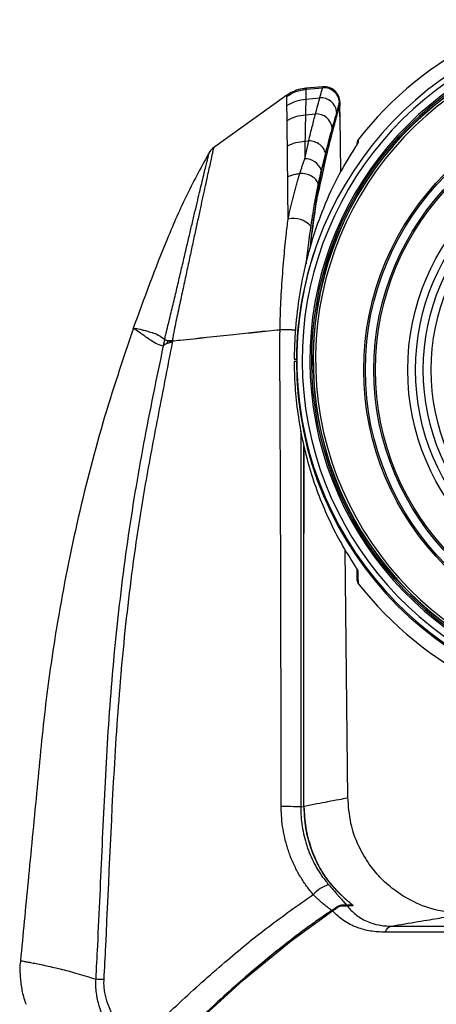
# Model space of a CAD drawing. Header units: millimetres. Extents: x 0 to 1100, y 0 to 813.
# Tile 3 of 24: x 124 to 178, y 462 to 589. Entities that reach past the tile are written whole.
import ezdxf

# ---------------------------------------------------------------- set-up
doc = ezdxf.new("R2010")
doc.units = ezdxf.units.MM

msp = doc.modelspace()

# ---------------------------------------------------------------- linework, layer by layer
at = {"color": 7, "linetype": 'Continuous', "lineweight": 25}
for p, q in [((163.211, 580.059), (161, 579.866)), ((161.013, 579.726), (163.156, 579.912)), ((158.544, 578.954), (149.003, 572.134)), ((160.986, 578.48), (162.791, 578.632)), ((165.322, 578.113), (165.321, 578.107)), ((165.348, 577.706), (165.335, 577.659)), ((165.357, 578.04), (165.348, 578.203)), ((165.359, 576.749), (165.348, 577.706)), ((165.359, 576.749), (165.348, 577.706)), ((165.348, 577.706), (165.348, 577.706)), ((165.351, 577.453), (165.362, 577.559)), ((165.357, 578.04), (165.362, 577.559)), ((165.378, 577.556), (165.372, 578.092)), ((160.945, 576.466), (162.231, 576.568)), ((164.966, 576.866), (164.952, 576.817)), ((165.359, 576.749), (165.359, 576.749)), ((165.375, 576.19), (165.379, 576.149)), ((165.394, 576.149), (165.379, 576.149)), ((165.475, 569.117), (165.394, 576.149)), ((164.578, 575.463), (164.385, 574.791)), ((160.843, 570.794), (161.367, 573.108)), ((160.882, 573.074), (161.367, 573.108)), ((163.503, 571.522), (162.968, 569.338)), ((142.69, 546.756), (142.623, 546.732)), ((143.815, 547.346), (143.804, 547.248)), ((159.497, 545.045), (159.774, 545.045)), ((159.773, 544.745), (159.829, 544.745)), ((159.828, 545.045), (159.774, 545.045)), ((166.401, 488.634), (166.034, 520.56)), ((167.217, 518.6), (167.285, 518.498)), ((160.328, 487.488), (160.72, 487.563)), ((160.72, 487.563), (160.72, 487.498)), ((160.753, 487.567), (160.753, 487.492)), ((164.883, 488.348), (163.784, 488.14)), ((165.475, 476.205), (166.599, 475.199)), ((165.27, 474.696), (165.619, 474.868)), ((166.825, 474.868), (166.244, 474.868)), ((167.01, 474.766), (166.333, 474.766)), ((159.1, 470.294), (164.403, 474.123)), ((164.751, 474.355), (164.89, 474.447)), ((164.89, 474.447), (164.795, 474.383)), ((172, 472.169), (236.191, 472.169)), ((237.009, 471.385), (171.182, 471.385)), ((152.978, 465.267), (159.1, 470.294)), ((155.258, 467.14), (155.76, 467.568)), ((147.087, 459.927), (152.978, 465.267))]:
    msp.add_line(p, q, dxfattribs=at)
at = {"color": 8, "linetype": 'Continuous', "lineweight": 25}
for p, q in [((138.794, 549.057), (138.807, 549.048)), ((138.809, 549.056), (138.794, 549.057)), ((166.722, 475.085), (166.787, 475.083)), ((160.717, 471.644), (160.803, 471.527))]:
    msp.add_line(p, q, dxfattribs=at)
at = {"color": 7, "linetype": 'Continuous', "lineweight": 25}
for radius in [35.65, 35.45, 34.35, 34.15, 29.996, 28.996, 27.996, 26.996]:
    msp.add_circle((204.095, 543.675), radius, dxfattribs=at)
for centre, radius, start, end in [((204.095, 544.903), 44.267, 98.57445, 81.42555), ((204.095, 544.903), 43.578, 106.3429, 73.6571), ((204.095, 544.903), 42.154, 99.00174, 80.99826), ((204.095, 544.903), 41.854, 99.07288, 80.92712), ((204.095, 544.745), 46.215, 116.25364, 141.98746), ((204.095, 544.903), 42.588, 106.3429, 73.6571), ((204.095, 544.903), 42.388, 106.42208, 73.57791), ((204.095, 544.903), 42.188, 106.42208, 73.57792), ((163.327, 577.917), 2.003, 5.45871, 94.89797), ((163.372, 578.066), 2, 0.58125, 95.13482), ((162.937, 576.611), 2.026, 5.82505, 94.124), ((165.048, 577.703), 0.3, 0.65913, 63.21566), ((162.347, 574.513), 2.058, 7.75049, 93.22304), ((168.095, 572.922), 0.5, 145.37745, 178.83262), ((160.902, 568.601), 2.194, 19.63517, 91.55409), ((159.372, 560.074), 3.055, 42.66475, 102.42917), ((204.095, 544.745), 44.323, 159.19903, 179.61219), ((162.277, 549.015), 4.609, 182.30986, 182.41707), ((106.661, 554.25), 36.8, 348.25062, 349.54963), ((97.481, 556.116), 46.57, 348.79488, 349.21506), ((143.331, 540.117), 7.286, 86.19945, 90.81033), ((84.772, 557.791), 59.701, 349.74892, 349.94269), ((142.839, 535.965), 11.423, 85.09867, 86.40314), ((148.311, 547.472), 4.497, 181.08414, 181.60359), ((204.095, 544.745), 44.323, 180, 0), ((168.095, 516.569), 0.5, 181.81229, 217.24186), ((204.095, 544.745), 46.215, 218.04219, 243.75072), ((158.51, 452.654), 34.882, 87.01248, 91.12675), ((165.512, 472.92), 4.867, 109.15283, 137.13185), ((156.295, 467.809), 0.3, 68.07125, 129.3426), ((133.426, 431.229), 34.116, 87.37205, 89.03136)]:
    msp.add_arc(centre, radius, start, end, dxfattribs=at)
at = {"color": 8, "linetype": 'Continuous', "lineweight": 25}
for centre, radius, start, end in [((165.049, 577.702), 0.3, 0.82203, 63.80552), ((164.693, 576.417), 0.289, 2.58698, 44.22681), ((168.094, 572.553), 0.499, 142.20105, 158.00829), ((163.368, 571.117), 0.255, 10.74072, 51.13546), ((158.117, 533.836), 15, 83.91789, 91.70428), ((158.124, 533.284), 15.544, 84.15587, 91.66587), ((168.087, 518.115), 0.492, 182.95425, 217.09234)]:
    msp.add_arc(centre, radius, start, end, dxfattribs=at)
at = {"color": 7, "linetype": 'Continuous', "lineweight": 25}
for points in [[(158.546, 578.82), (158.927, 579.053), (159.688, 579.52), (160.571, 579.657), (161.013, 579.726)], [(158.56, 577.638), (158.935, 577.855), (159.686, 578.289), (160.553, 578.417), (160.986, 578.48)], [(158.582, 575.719), (158.949, 575.912), (159.683, 576.297), (160.525, 576.41), (160.945, 576.466)], [(163.503, 571.522), (163.444, 571.728), (163.324, 572.139), (162.81, 572.657), (162.131, 573.025), (161.621, 573.08), (161.367, 573.108)], [(162.581, 567.592), (162.502, 567.772), (162.346, 568.132), (161.763, 568.578), (161.02, 568.882), (160.493, 568.91), (160.229, 568.923)], [(142.848, 547.583), (142.812, 547.441), (142.739, 547.157), (142.662, 546.874), (142.623, 546.732)], [(171.182, 471.385), (171.234, 471.493), (171.339, 471.709), (171.54, 471.946), (171.762, 472.114), (171.921, 472.151), (172, 472.169)]]:
    msp.add_open_spline(points, degree=3, dxfattribs=at)
for points, knots in [([(161.019, 579.82), (160.866, 579.815), (160.364, 579.802), (159.58, 579.531), (158.904, 579.226), (158.604, 578.984), (158.553, 578.943)], [0, 0, 0, 0, 0.1715666, 0.5649433, 0.9259152, 1, 1, 1, 1]), ([(161.013, 579.726), (161.012, 579.668), (161.009, 579.552), (161.004, 579.276), (160.996, 578.93), (160.99, 578.63), (160.986, 578.48)], [0, 0, 0, 0, 0.2485619, 0.4976895, 0.7485521, 1, 1, 1, 1]), ([(162.791, 578.632), (162.874, 578.926), (163.04, 579.516), (163.117, 579.78), (163.156, 579.912)], [0, 0, 0, 0, 0.497427, 1, 1, 1, 1]), ([(158.56, 577.638), (158.558, 577.779), (158.555, 578.061), (158.552, 578.39), (158.548, 578.654), (158.547, 578.765), (158.546, 578.82)], [0, 0, 0, 0, 0.2486258, 0.4977932, 0.7486179, 1, 1, 1, 1]), ([(160.986, 578.48), (160.98, 578.2), (160.969, 577.636), (160.953, 576.857), (160.945, 576.466)], [0, 0, 0, 0, 0.498341, 1, 1, 1, 1]), ([(162.231, 576.568), (162.336, 576.965), (162.548, 577.762), (162.71, 578.341), (162.791, 578.632)], [0, 0, 0, 0, 0.4982268, 1, 1, 1, 1]), ([(158.582, 575.719), (158.58, 575.908), (158.575, 576.285), (158.569, 576.788), (158.564, 577.246), (158.561, 577.508), (158.56, 577.638)], [0, 0, 0, 0, 0.2490031, 0.49840144, 0.74899967, 1, 1, 1, 1]), ([(165.321, 578.107), (165.299, 578.033), (165.253, 577.875), (165.137, 577.469), (165.023, 577.068), (164.966, 576.866)], [0, 0, 0, 0, 0.3043779, 0.6512924, 1, 1, 1, 1]), ([(165.335, 577.659), (165.329, 577.639), (165.313, 577.584), (165.27, 577.437), (165.176, 577.114), (165.058, 576.698), (164.982, 576.43)], [0, 0, 0, 0, 0.0941239, 0.2619485, 0.5238605, 1, 1, 1, 1]), ([(165.348, 578.203), (165.347, 578.199), (165.341, 578.176), (165.331, 578.141), (165.322, 578.113)], [0, 0, 0, 0, 0.1678084, 1, 1, 1, 1]), ([(160.945, 576.466), (160.936, 575.97), (160.917, 574.973), (160.894, 573.709), (160.882, 573.074)], [0, 0, 0, 0, 0.497779, 1, 1, 1, 1]), ([(161.367, 573.108), (161.444, 573.432), (161.599, 574.081), (161.821, 574.975), (162.034, 575.815), (162.165, 576.317), (162.231, 576.568)], [0, 0, 0, 0, 0.2485906, 0.4977313, 0.7485742, 1, 1, 1, 1]), ([(164.982, 576.43), (164.943, 576.29), (164.864, 576.011), (164.691, 575.384), (164.541, 574.822), (164.443, 574.456)], [0, 0, 0, 0, 0.2582359, 0.5164518, 1, 1, 1, 1]), ([(164.952, 576.817), (164.899, 576.627), (164.788, 576.23), (164.65, 575.726), (164.578, 575.463)], [0, 0, 0, 0, 0.47695204, 1, 1, 1, 1]), ([(165.359, 576.749), (165.36, 576.727), (165.36, 576.683), (165.361, 576.606), (165.363, 576.52), (165.365, 576.43), (165.367, 576.348), (165.37, 576.279), (165.372, 576.222), (165.375, 576.18), (165.377, 576.154), (165.378, 576.15), (165.379, 576.149)], [0, 0, 0, 0, 0.06985751, 0.14058046, 0.24633971, 0.35518174, 0.46103817, 0.56996824, 0.6759123, 0.78491947, 0.89093065, 1, 1, 1, 1]), ([(165.375, 576.189), (165.375, 576.189), (165.375, 576.19), (165.373, 576.216), (165.37, 576.283), (165.365, 576.42), (165.361, 576.589), (165.36, 576.705), (165.36, 576.749)], [0, 0, 0, 0, 0.0422387, 0.1471473, 0.3257003, 0.570064, 0.8374068, 1, 1, 1, 1]), ([(158.618, 572.467), (158.615, 572.773), (158.608, 573.386), (158.6, 574.228), (158.59, 575.016), (158.584, 575.485), (158.582, 575.719)], [0, 0, 0, 0, 0.2486432, 0.4978213, 0.7486356, 1, 1, 1, 1]), ([(164.385, 574.791), (164.25, 574.312), (163.979, 573.35), (163.662, 572.133), (163.503, 571.522)], [0, 0, 0, 0, 0.49775118, 1, 1, 1, 1]), ([(163.575, 571.527), (163.724, 572.141), (163.948, 573.064), (164.224, 574.136), (164.353, 574.621), (164.417, 574.865)], [0, 0, 0, 0, 0.4976116, 0.7485066, 1, 1, 1, 1]), ([(164.417, 574.865), (164.47, 575.063), (164.525, 575.267), (164.577, 575.457), (164.578, 575.463)], [0, 0, 0, 0, 0.9718594, 1, 1, 1, 1]), ([(164.443, 574.456), (164.316, 573.97), (164.126, 573.239), (163.842, 572.097), (163.693, 571.476), (163.619, 571.165)], [0, 0, 0, 0, 0.4976482, 0.7485499, 1, 1, 1, 1]), ([(149.118, 572.204), (149.085, 572.184), (148.94, 572.095), (148.754, 571.882), (148.603, 571.687), (148.552, 571.585), (148.55, 571.58)], [0, 0, 0, 0, 0.1339844, 0.5983421, 0.981499, 1, 1, 1, 1]), ([(158.618, 572.467), (158.972, 572.624), (159.68, 572.937), (160.481, 573.028), (160.882, 573.074)], [0, 0, 0, 0, 0.4999998, 1, 1, 1, 1]), ([(158.66, 568.513), (158.656, 568.87), (158.649, 569.583), (158.638, 570.594), (158.628, 571.563), (158.621, 572.165), (158.618, 572.467)], [0, 0, 0, 0, 0.2487731, 0.4980316, 0.7487679, 1, 1, 1, 1]), ([(167.304, 572.217), (166.611, 571.101), (165.211, 568.846), (163.33, 564.814), (161.766, 560.459), (160.645, 556.163), (159.886, 551.725), (159.594, 548.427), (159.51, 546.178), (159.501, 545.423), (159.497, 545.045)], [0, 0, 0, 0, 0.1831859, 0.3702332, 0.5205426, 0.6745724, 0.8024797, 0.9339108, 0.9669222, 1, 1, 1, 1]), ([(160.882, 573.074), (160.879, 572.894), (160.873, 572.536), (160.863, 571.974), (160.853, 571.396), (160.846, 570.995), (160.843, 570.794)], [0, 0, 0, 0, 0.2495836, 0.4993322, 0.7495818, 1, 1, 1, 1]), ([(167.635, 572.741), (167.634, 572.741), (167.634, 572.74), (167.596, 572.674), (167.496, 572.514), (167.363, 572.31), (167.283, 572.188)], [0, 0, 0, 0, 0.0549225, 0.2045427, 0.5248044, 1, 1, 1, 1]), ([(167.7, 572.858), (167.698, 572.85), (167.693, 572.835), (167.667, 572.786), (167.635, 572.733), (167.589, 572.657), (167.53, 572.564), (167.448, 572.437), (167.371, 572.319), (167.321, 572.243), (167.304, 572.217)], [0, 0, 0, 0, 0.1320658, 0.2216221, 0.35764, 0.4368008, 0.5957549, 0.7564382, 0.9186771, 1, 1, 1, 1]), ([(167.595, 572.553), (167.595, 572.646), (167.595, 572.879), (167.595, 572.878), (167.595, 572.878)], [0, 0, 0, 0, 0.4019093, 1, 1, 1, 1]), ([(148.636, 571.73), (147.635, 569.906), (145.636, 566.263), (142.307, 558.648), (140.167, 552.804), (138.74, 548.907)], [0, 0, 0, 0, 0.2504485, 0.5002826, 1, 1, 1, 1]), ([(160.229, 568.923), (160.255, 569.005), (160.33, 569.248), (160.457, 569.647), (160.611, 570.115), (160.74, 570.496), (160.817, 570.72), (160.843, 570.794)], [0, 0, 0, 0, 0.1248055, 0.3745042, 0.624502, 0.8748007, 1, 1, 1, 1]), ([(163.619, 571.165), (163.38, 570.101), (163.018, 568.487), (162.629, 566.669), (162.496, 566.05)], [0, 0, 0, 0, 0.6593767, 1, 1, 1, 1]), ([(162.825, 568.174), (162.888, 568.472), (163.014, 569.069), (163.202, 569.922), (163.39, 570.747), (163.513, 571.267), (163.575, 571.527)], [0, 0, 0, 0, 0.24911523, 0.49823412, 0.74893476, 1, 1, 1, 1]), ([(158.66, 568.513), (158.998, 568.633), (159.5, 568.811), (160.05, 568.896), (160.229, 568.923)], [0, 0, 0, 0, 0.6738113, 1, 1, 1, 1]), ([(158.714, 563.057), (158.714, 563.115), (158.707, 563.805), (158.695, 565.096), (158.677, 566.867), (158.666, 567.965), (158.66, 568.513)], [0, 0, 0, 0, 0.0292191, 0.3531012, 0.6766397, 1, 1, 1, 1]), ([(158.714, 563.057), (158.765, 563.292), (158.916, 563.996), (159.129, 564.91), (159.352, 565.804), (159.523, 566.464), (159.699, 567.114), (159.878, 567.75), (160.055, 568.355), (160.173, 568.74), (160.229, 568.923)], [0, 0, 0, 0, 0.1112004, 0.3339932, 0.4456118, 0.5582062, 0.6708934, 0.7838651, 0.8969338, 1, 1, 1, 1]), ([(162.968, 569.338), (162.936, 569.199), (162.871, 568.919), (162.774, 568.487), (162.677, 568.046), (162.613, 567.744), (162.581, 567.592)], [0, 0, 0, 0, 0.2496824, 0.499492, 0.7496828, 1, 1, 1, 1]), ([(161.579, 559.471), (161.609, 559.787), (161.775, 561.536), (162.212, 564.488), (162.619, 566.939), (162.825, 568.174)], [0, 0, 0, 0, 0.0986479, 0.5459717, 1, 1, 1, 1]), ([(162.581, 567.592), (162.545, 567.421), (162.471, 567.066), (162.36, 566.51), (162.248, 565.926), (162.1, 565.129), (161.956, 564.305), (161.818, 563.456), (161.716, 562.807), (161.651, 562.365), (161.619, 562.144)], [0, 0, 0, 0, 0.1029322, 0.2142367, 0.3256211, 0.4372442, 0.6615, 0.7741522, 0.8870379, 1, 1, 1, 1]), ([(161.617, 559.619), (161.643, 559.87), (161.774, 561.138), (162.073, 563.304), (162.355, 565.133), (162.496, 566.05)], [0, 0, 0, 0, 0.1093594, 0.5529883, 1, 1, 1, 1]), ([(157.671, 548.829), (157.685, 549.437), (157.727, 551.269), (157.874, 554.304), (158.131, 557.736), (158.421, 560.66), (158.628, 562.35), (158.714, 563.057)], [0, 0, 0, 0, 0.12201022, 0.3678877, 0.61782894, 0.83994935, 1, 1, 1, 1]), ([(138.803, 549.049), (137.448, 544.997), (134.675, 536.705), (131.399, 523.808), (128.984, 511.514), (127.347, 499.951), (126.347, 489.065), (125.296, 478.29), (124.607, 471.116), (124.283, 467.736)], [0, 0, 0, 0, 0.1546439, 0.3164793, 0.4813207, 0.6080575, 0.7390717, 0.8770601, 1, 1, 1, 1]), ([(142.623, 546.732), (142.297, 546.836), (141.647, 547.041), (140.902, 547.566), (140.259, 547.995), (139.568, 548.5), (138.954, 548.944), (138.846, 549.017), (138.792, 549.054)], [0, 0, 0, 0, 0.1252531, 0.2490595, 0.3729082, 0.4971895, 0.7477787, 1, 1, 1, 1]), ([(138.792, 549.054), (138.856, 549.045), (138.985, 549.028), (139.702, 548.88), (140.489, 548.686), (141.194, 548.467), (141.992, 548.221), (142.566, 547.793), (142.848, 547.583)], [0, 0, 0, 0, 0.2518773, 0.503798, 0.6295153, 0.7550321, 0.87987, 1, 1, 1, 1]), ([(143.814, 547.387), (144.154, 547.423), (146.776, 547.703), (151.395, 548.182), (155.674, 548.623), (157.671, 548.829)], [0, 0, 0, 0, 0.0735993, 0.5676157, 1, 1, 1, 1]), ([(157.672, 548.821), (155.675, 548.606), (151.396, 548.147), (146.777, 547.653), (144.155, 547.381), (143.815, 547.346)], [0, 0, 0, 0, 0.43238576, 0.92639969, 1, 1, 1, 1]), ([(157.825, 487.529), (157.814, 495.139), (157.792, 510.359), (157.737, 528.184), (157.681, 539.703), (157.658, 544.263), (157.64, 546.872), (157.661, 548.171), (157.672, 548.821)], [0, 0, 0, 0, 0.3723812, 0.7447665, 0.87236, 0.9361593, 0.968061, 1, 1, 1, 1]), ([(134.003, 465.341), (134.075, 466.775), (134.366, 472.534), (134.816, 482.62), (135.409, 495.623), (136.419, 508.63), (137.978, 521.515), (140.077, 534.238), (141.819, 542.583), (142.69, 546.756)], [0, 0, 0, 0, 0.0525301, 0.21093, 0.3693259, 0.5286733, 0.6880211, 0.8440122, 1, 1, 1, 1]), ([(143.804, 547.248), (143.8, 547.225), (143.263, 544.357), (142.138, 538.635), (140.49, 530.077), (138.855, 520.053), (137.473, 508.545), (136.12, 491.253), (135.596, 476.825), (135.066, 466.744), (134.99, 465.31)], [0, 0, 0, 0, 0.0008624, 0.1063705, 0.2119533, 0.3175007, 0.4752992, 0.6330962, 0.9477921, 1, 1, 1, 1]), ([(143.163, 547.067), (143.139, 547.059), (142.941, 546.994), (142.807, 546.867), (142.69, 546.756)], [0, 0, 0, 0, 0.1238826, 1, 1, 1, 1]), ([(142.851, 547.575), (142.941, 547.533), (143.044, 547.485), (143.207, 547.412), (143.228, 547.402)], [0, 0, 0, 0, 0.869426, 1, 1, 1, 1]), ([(143.52, 547.166), (143.461, 547.15), (143.335, 547.114), (143.223, 547.083), (143.163, 547.067)], [0, 0, 0, 0, 0.46205659, 1, 1, 1, 1]), ([(143.228, 547.402), (143.278, 547.397), (143.379, 547.386), (143.496, 547.372), (143.556, 547.365)], [0, 0, 0, 0, 0.4890972, 1, 1, 1, 1]), ([(143.804, 547.248), (143.741, 547.231), (143.654, 547.207), (143.562, 547.179), (143.53, 547.169), (143.52, 547.166)], [0, 0, 0, 0, 0.6494029, 0.892966, 1, 1, 1, 1]), ([(143.556, 547.365), (143.564, 547.362), (143.592, 547.352), (143.676, 547.323), (143.75, 547.28), (143.804, 547.248)], [0, 0, 0, 0, 0.1043675, 0.3325543, 1, 1, 1, 1]), ([(159.496, 544.745), (159.496, 544.682), (159.498, 543.457), (159.594, 541.06), (159.988, 537.554), (160.643, 534.06), (161.544, 530.665), (162.665, 527.412), (163.993, 524.306), (165.523, 521.301), (166.706, 519.423), (167.299, 518.481)], [0, 0, 0, 0, 0.0065937, 0.128527, 0.2514593, 0.3775045, 0.5045964, 0.626342, 0.7489382, 0.8740653, 1, 1, 1, 1]), ([(159.773, 544.745), (159.719, 544.745), (159.624, 544.745), (159.535, 544.745), (159.496, 544.745)], [0, 0, 0, 0, 0.559797, 1, 1, 1, 1]), ([(160.72, 487.563), (160.718, 492.6), (160.714, 505.277), (160.716, 520.718), (160.731, 531.121), (160.735, 533.886)], [0, 0, 0, 0, 0.3262042, 0.8209329, 1, 1, 1, 1]), ([(160.753, 487.567), (160.753, 488.307), (160.749, 496.576), (160.745, 508.607), (160.755, 523.277), (160.757, 530.42), (160.758, 533.8)], [0, 0, 0, 0, 0.048058, 0.5364727, 0.78068, 1, 1, 1, 1]), ([(167.285, 518.498), (167.325, 518.437), (167.421, 518.291), (167.537, 518.106), (167.607, 517.99), (167.628, 517.947), (167.625, 517.952), (167.625, 517.953)], [0, 0, 0, 0, 0.25355123, 0.61412782, 0.85911231, 0.98844049, 1, 1, 1, 1]), ([(167.299, 518.481), (167.383, 518.352), (167.515, 518.15), (167.647, 517.931), (167.692, 517.842), (167.695, 517.822), (167.695, 517.818)], [0, 0, 0, 0, 0.4409103, 0.6928277, 0.9465071, 1, 1, 1, 1]), ([(167.595, 516.63), (167.595, 516.611), (167.595, 516.536), (167.595, 516.844), (167.595, 517.376), (167.595, 517.93), (167.595, 518.114)], [0, 0, 0, 0, 0.1226182, 0.4725794, 0.8239665, 1, 1, 1, 1]), ([(181.797, 473.813), (180.541, 473.87), (178.136, 473.98), (174.917, 475.162), (172.408, 476.7), (170.537, 478.381), (169.004, 480.244), (167.676, 482.541), (166.627, 485.45), (166.478, 487.624), (166.4, 488.763)], [0, 0, 0, 0, 0.1570977, 0.3010572, 0.425079, 0.525148, 0.6157129, 0.7272661, 0.8572303, 1, 1, 1, 1]), ([(161.945, 476.231), (161.761, 476.452), (161.43, 476.849), (160.849, 477.64), (160.213, 478.62), (159.544, 479.873), (159.068, 480.975), (158.744, 481.877), (158.461, 482.78), (158.174, 483.929), (157.942, 485.346), (157.838, 486.553), (157.828, 487.285), (157.825, 487.529)], [0, 0, 0, 0, 0.0711316, 0.1281328, 0.2426078, 0.3587368, 0.4765583, 0.5357544, 0.5927208, 0.7071205, 0.8231553, 0.9408635, 1, 1, 1, 1]), ([(160.328, 487.488), (160.33, 487.281), (160.335, 486.655), (160.416, 485.609), (160.61, 484.357), (160.859, 483.323), (161.108, 482.514), (161.385, 481.729), (161.79, 480.774), (162.371, 479.666), (162.936, 478.783), (163.458, 478.069), (163.754, 477.712), (163.915, 477.518)], [0, 0, 0, 0, 0.0570049, 0.1714791, 0.2875849, 0.4053646, 0.4645386, 0.5215101, 0.6359236, 0.7519931, 0.8697627, 0.9289364, 1, 1, 1, 1]), ([(160.72, 487.498), (160.782, 486.449), (160.894, 484.559), (161.654, 481.926), (162.662, 479.732), (163.938, 477.782), (164.959, 476.735), (165.475, 476.205)], [0, 0, 0, 0, 0.244309, 0.4401572, 0.6416763, 0.818769, 1, 1, 1, 1]), ([(163.784, 488.14), (163.349, 488.058), (162.479, 487.893), (161.328, 487.676), (160.753, 487.567)], [0, 0, 0, 0, 0.4999039, 1, 1, 1, 1]), ([(160.753, 487.492), (160.793, 486.614), (160.875, 484.828), (161.377, 483.134), (161.632, 482.274)], [0, 0, 0, 0, 0.4921231, 1, 1, 1, 1]), ([(165.546, 476.177), (165.015, 476.721), (163.939, 477.824), (162.592, 479.877), (161.962, 481.449), (161.632, 482.274)], [0, 0, 0, 0, 0.3167859, 0.64182157, 1, 1, 1, 1]), ([(163.915, 477.518), (164.117, 477.284), (164.526, 476.808), (164.949, 476.331), (165.209, 476.039), (165.463, 475.756), (165.836, 475.339), (166.107, 475.026), (166.244, 474.868)], [0, 0, 0, 0, 0.21964389, 0.44622632, 0.49442636, 0.54268429, 0.76876957, 1, 1, 1, 1]), ([(139.091, 456.916), (140.96, 458.734), (144.701, 462.374), (150.377, 467.429), (156.081, 472.131), (159.988, 474.863), (161.945, 476.231)], [0, 0, 0, 0, 0.2598026, 0.519944, 0.7595794, 1, 1, 1, 1]), ([(164.318, 474.188), (164.299, 474.203), (164.243, 474.245), (164.112, 474.344), (163.915, 474.494), (163.661, 474.692), (163.435, 474.873), (163.245, 475.03), (163.044, 475.2), (162.78, 475.43), (162.452, 475.731), (162.172, 476.002), (162.002, 476.174), (161.945, 476.231)], [0, 0, 0, 0, 0.0320227, 0.0887902, 0.2026905, 0.3178711, 0.4343727, 0.4928547, 0.5548323, 0.6793561, 0.8060426, 0.9350576, 1, 1, 1, 1]), ([(165.546, 476.177), (165.807, 475.939), (166.233, 475.55), (166.632, 475.214), (166.787, 475.083)], [0, 0, 0, 0, 0.6123994, 1, 1, 1, 1]), ([(165.149, 474.738), (165.111, 474.713), (165.045, 474.671), (164.946, 474.605), (164.854, 474.544), (164.757, 474.481), (164.663, 474.418), (164.573, 474.359), (164.488, 474.302), (164.403, 474.245), (164.347, 474.207), (164.318, 474.188)], [0, 0, 0, 0, 0.1540169, 0.2651349, 0.3771136, 0.4921036, 0.6082602, 0.7044645, 0.8013655, 0.900352, 1, 1, 1, 1]), ([(164.403, 474.123), (164.52, 474.201), (164.753, 474.356), (165.017, 474.53), (165.148, 474.616), (165.178, 474.636)], [0, 0, 0, 0, 0.4330989, 0.8664298, 1, 1, 1, 1]), ([(165.181, 474.678), (165.158, 474.655), (165.07, 474.57), (164.966, 474.499), (164.89, 474.447)], [0, 0, 0, 0, 0.2694973, 1, 1, 1, 1]), ([(165.149, 474.738), (165.184, 474.759), (165.238, 474.791), (165.32, 474.824), (165.393, 474.846), (165.482, 474.864), (165.551, 474.867), (165.586, 474.868)], [0, 0, 0, 0, 0.2863906, 0.4326782, 0.580003, 0.7876311, 1, 1, 1, 1]), ([(165.616, 474.766), (165.537, 474.76), (165.372, 474.746), (165.245, 474.674), (165.178, 474.636)], [0, 0, 0, 0, 0.4786792, 1, 1, 1, 1]), ([(166.244, 474.868), (166.217, 474.868), (166.161, 474.868), (166.053, 474.868), (165.923, 474.868), (165.794, 474.868), (165.679, 474.868), (165.617, 474.868), (165.586, 474.868)], [0, 0, 0, 0, 0.1936621, 0.390975, 0.584989, 0.7858346, 0.892319, 1, 1, 1, 1]), ([(165.616, 474.766), (165.647, 474.766), (165.787, 474.766), (166.006, 474.766), (166.208, 474.766), (166.294, 474.766), (166.333, 474.766)], [0, 0, 0, 0, 0.0980499, 0.4439554, 0.7448316, 1, 1, 1, 1]), ([(166.333, 474.766), (166.379, 474.707), (166.574, 474.457), (166.959, 474.038), (167.542, 473.534), (168.223, 473.083), (169.129, 472.643), (170.114, 472.347), (171.142, 472.198), (171.707, 472.17), (172, 472.169), (172, 472.169)], [0, 0, 0, 0, 0.0419825, 0.1772899, 0.3131982, 0.4514603, 0.5908146, 0.7918324, 0.8953569, 0.9999946, 1, 1, 1, 1]), ([(166.825, 474.868), (166.844, 474.872), (166.882, 474.878), (166.868, 474.933), (166.784, 475.037), (166.67, 475.137), (166.599, 475.199)], [0, 0, 0, 0, 0.1827913, 0.3652314, 0.6063729, 1, 1, 1, 1]), ([(166.787, 475.083), (166.86, 475.02), (166.97, 474.926), (167.051, 474.827), (167.066, 474.775), (167.028, 474.769), (167.01, 474.766)], [0, 0, 0, 0, 0.41616181, 0.62070828, 0.82721826, 1, 1, 1, 1]), ([(164.318, 474.188), (163.624, 473.714), (162.734, 473.108), (159.839, 471.026), (155.715, 467.811), (149.475, 462.369), (145.003, 458.112), (142.399, 455.527), (142.128, 455.258)], [0, 0, 0, 0, 0.086904, 0.1112359, 0.36797, 0.6247882, 0.9609397, 1, 1, 1, 1]), ([(171.182, 471.385), (170.544, 471.416), (169.246, 471.48), (167.435, 471.998), (165.742, 472.849), (164.853, 473.694), (164.403, 474.123)], [0, 0, 0, 0, 0.2119913, 0.4310874, 0.7116361, 1, 1, 1, 1]), ([(124.291, 467.739), (124.284, 467.699), (124.181, 467.071), (124.213, 465.846), (124.408, 464.133), (124.69, 462.89), (124.948, 462.252), (124.999, 462.128)], [0, 0, 0, 0, 0.0208948, 0.3350513, 0.6375848, 0.9296209, 1, 1, 1, 1]), ([(156.245, 468.006), (156.212, 467.984), (156.162, 467.95), (156.116, 467.926), (156.1, 467.917)], [0, 0, 0, 0, 0.6599396, 1, 1, 1, 1]), ([(156.247, 468.004), (156.246, 468.004), (156.24, 468.006), (156.244, 467.994), (156.248, 467.983)], [0, 0, 0, 0, 0.1712677, 1, 1, 1, 1]), ([(138.227, 455.717), (137.887, 456.106), (137.207, 456.886), (136.378, 457.994), (135.718, 459.014), (135.207, 459.932), (134.763, 460.898), (134.427, 461.837), (134.191, 462.734), (134.045, 463.583), (133.968, 464.456), (133.991, 465.045), (134.003, 465.341)], [0, 0, 0, 0, 0.1443457, 0.2892065, 0.3857721, 0.482745, 0.5813321, 0.6806655, 0.7588727, 0.8376384, 0.9184125, 1, 1, 1, 1]), ([(134.99, 465.31), (134.985, 465.067), (134.975, 464.578), (135.055, 463.839), (135.202, 463.101), (135.434, 462.319), (135.758, 461.506), (136.18, 460.67), (136.669, 459.864), (137.169, 459.151), (137.805, 458.334), (138.433, 457.611), (138.926, 457.09), (139.091, 456.916)], [0, 0, 0, 0, 0.0746766, 0.1502048, 0.228141, 0.3067745, 0.4028448, 0.4997335, 0.5986131, 0.6979688, 0.7732725, 0.9243075, 1, 1, 1, 1])]:
    msp.add_open_spline(points, degree=3, knots=knots, dxfattribs=at)
at = {"color": 8, "linetype": 'Continuous', "lineweight": 25}
for points, knots in [([(161.016, 579.866), (161.016, 579.866), (161.016, 579.879), (161.016, 579.847), (161.014, 579.792), (161.013, 579.748), (161.013, 579.726)], [0, 0, 0, 0, 0.01599672, 0.50729776, 0.75342966, 1, 1, 1, 1]), ([(163.156, 579.912), (163.162, 579.935), (163.181, 580.001), (163.197, 580.056), (163.196, 580.051), (163.195, 580.049)], [0, 0, 0, 0, 0.2485764, 0.746618, 1, 1, 1, 1]), ([(158.546, 578.82), (158.545, 578.857), (158.545, 578.93), (158.544, 578.965), (158.544, 578.954), (158.544, 578.954)], [0, 0, 0, 0, 0.4975971, 0.9961413, 1, 1, 1, 1]), ([(165.199, 577.903), (165.208, 577.897), (165.236, 577.88), (165.273, 577.84), (165.307, 577.785), (165.33, 577.724), (165.333, 577.681), (165.335, 577.659)], [0, 0, 0, 0, 0.1111111, 0.3333333, 0.5555556, 0.7777778, 1, 1, 1, 1]), ([(165.371, 578.086), (165.371, 578.086), (165.372, 578.088), (165.366, 578.07), (165.359, 578.048), (165.357, 578.04)], [0, 0, 0, 0, 0.2488289, 0.7494724, 1, 1, 1, 1]), ([(149.121, 572.198), (149.122, 572.202), (149.124, 572.212), (149.084, 572.031), (149.004, 571.677), (148.883, 571.137), (148.725, 570.428), (148.532, 569.558), (148.305, 568.532), (148.044, 567.343), (147.75, 566), (147.428, 564.517), (147.078, 562.896), (146.7, 561.138), (146.296, 559.257), (145.87, 557.273), (145.423, 555.191), (144.955, 553.015), (144.469, 550.763), (144.101, 549.04), (143.889, 547.91), (143.838, 547.551), (143.814, 547.387)], [0, 0, 0, 0, 0.030868, 0.0838302, 0.1371449, 0.1915592, 0.2463491, 0.2996192, 0.3532369, 0.4079362, 0.4630027, 0.5177023, 0.5727629, 0.6289483, 0.685518, 0.7418912, 0.7986387, 0.8565588, 0.9148818, 0.9731422, 0.9877147, 1, 1, 1, 1]), ([(167.702, 573.193), (167.702, 573.201), (167.702, 573.224), (167.701, 573.003), (167.7, 572.858)], [0, 0, 0, 0, 0.3437899, 1, 1, 1, 1]), ([(142.848, 547.583), (142.871, 547.696), (142.932, 548.008), (143.089, 548.695), (143.323, 549.643), (143.681, 551.1), (144.11, 552.877), (144.602, 554.956), (145.081, 556.994), (145.535, 558.93), (145.96, 560.742), (146.358, 562.432), (146.735, 564.028), (147.081, 565.483), (147.392, 566.785), (147.669, 567.939), (147.916, 568.96), (148.125, 569.82), (148.294, 570.514), (148.423, 571.045), (148.512, 571.405), (148.557, 571.589), (148.555, 571.581), (148.555, 571.578)], [0, 0, 0, 0, 0.008779, 0.0241118, 0.0535895, 0.0831567, 0.1393853, 0.1960798, 0.2540989, 0.3125309, 0.3673261, 0.4224698, 0.4787184, 0.5353537, 0.5887817, 0.6425488, 0.697399, 0.7526312, 0.8057838, 0.8592917, 0.9139286, 0.9689607, 1, 1, 1, 1]), ([(161.619, 562.144), (161.588, 561.929), (161.488, 561.231), (161.272, 559.637), (161.115, 558.203), (161.014, 557.283)], [0, 0, 0, 0, 0.1373182, 0.4462489, 1, 1, 1, 1]), ([(160.365, 535.783), (160.363, 534.9), (160.345, 526.411), (160.332, 510.313), (160.329, 495.097), (160.328, 487.488)], [0, 0, 0, 0, 0.0548355, 0.5274154, 1, 1, 1, 1]), ([(167.695, 517.818), (167.696, 517.634), (167.697, 517.266), (167.699, 516.868), (167.7, 516.568), (167.701, 516.374), (167.702, 516.272), (167.702, 516.27), (167.702, 516.269)], [0, 0, 0, 0, 0.1738901, 0.3479321, 0.5223675, 0.6969103, 0.8725598, 1, 1, 1, 1]), ([(166.398, 488.634), (166.336, 488.622), (166.212, 488.599), (165.328, 488.432), (164.883, 488.348)], [0, 0, 0, 0, 0.49771295, 1, 1, 1, 1]), ([(165.849, 474.868), (165.813, 474.855), (165.746, 474.831), (165.675, 474.802), (165.628, 474.781), (165.606, 474.768), (165.613, 474.767), (165.616, 474.766)], [0, 0, 0, 0, 0.2588177, 0.4778461, 0.6434663, 0.8234004, 1, 1, 1, 1]), ([(172, 472.169), (173.173, 472.373), (175.525, 472.782), (178.332, 473.239), (180.324, 473.57), (181.569, 473.775), (181.719, 473.8), (181.793, 473.812)], [0, 0, 0, 0, 0.2006291, 0.4022265, 0.6021512, 0.802497, 1, 1, 1, 1]), ([(124.342, 467.73), (124.344, 467.73), (124.346, 467.73), (124.692, 467.668), (125.126, 467.589), (125.929, 467.438), (127.254, 467.173), (129.248, 466.716), (131.466, 466.147), (133.156, 465.61), (134.003, 465.341)], [0, 0, 0, 0, 0.1197654, 0.2048089, 0.2931758, 0.3818439, 0.5579001, 0.7165785, 0.8579316, 1, 1, 1, 1])]:
    msp.add_open_spline(points, degree=3, knots=knots, dxfattribs=at)

doc.saveas('drawing.dxf')
